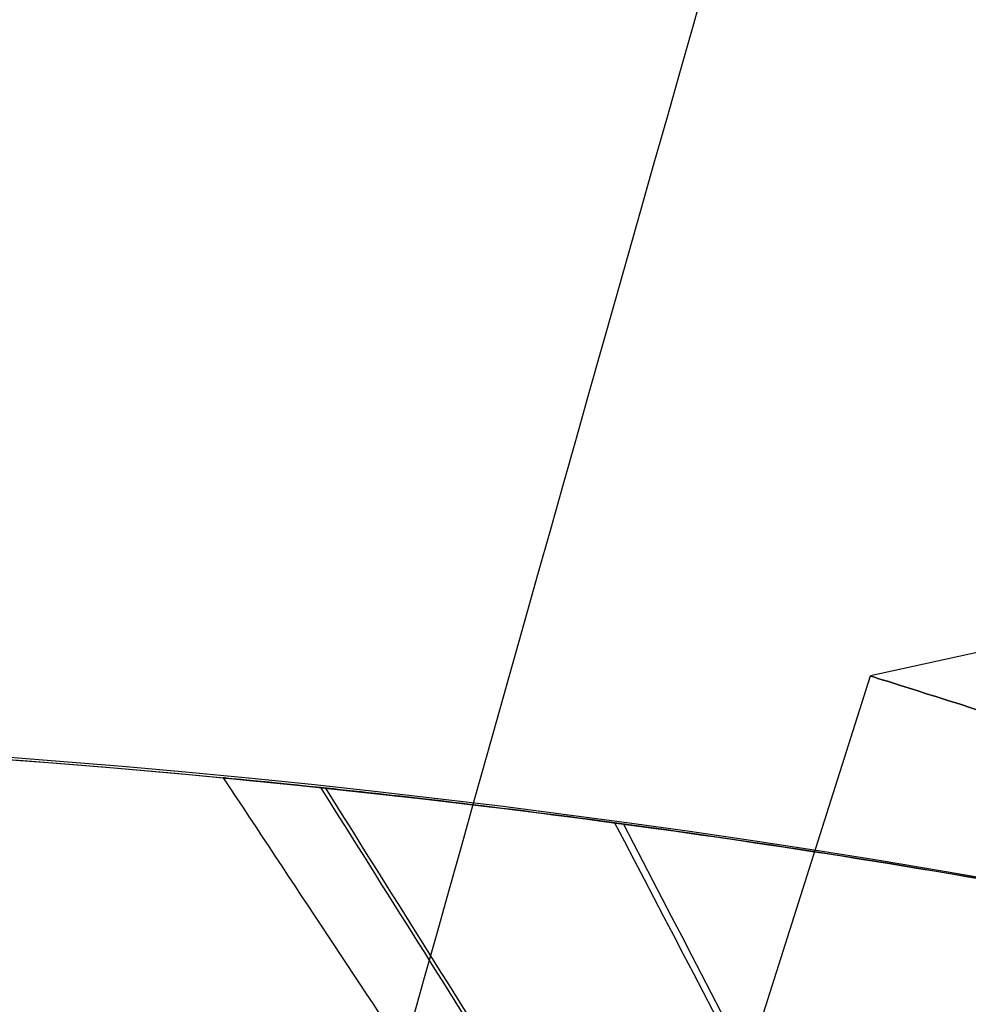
# Model space of a CAD drawing. Header units: millimetres. Extents: x -1437 to 1444, y -1373 to 1332.
# Tile 39 of 256: x -173.519 to -172.54, y -925.299 to -924.283. Entities that reach past the tile are written whole.
import ezdxf

# ---------------------------------------------------------------- set-up
doc = ezdxf.new("R2010")
doc.units = ezdxf.units.MM
doc.layers.add('Default', color=7, linetype='Continuous', true_color=0x000000)

# ---------------------------------------------------------------- blocks, each defined once
blk = doc.blocks.new('M4X4_SET_SCREW 01')
at = {"layer": 'Default', "color": 252, "true_color": 0x969696}
for p, q in [((3.236880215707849, 0, 1.6), (3.826794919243, 0, 1.6)), ((4.000000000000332, 0, 1.300000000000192), (3.826794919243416, 0, 1.600000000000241))]:
    blk.add_line(p, q, dxfattribs=at)
at = {"layer": 'Default', "color": 252, "true_color": 0x969696, "extrusion": (-1, 0, 0)}
blk.add_arc((0, 0, -3.826794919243), 1.6, 7.016709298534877e-15, 180, dxfattribs=at)
blk = doc.blocks.new('WIRE_CLIP_TOP 01')
at = {"layer": 'Default', "color": 253, "true_color": 0xababa7, "extrusion": (0, -1, 0)}
for centre, radius, start, end in [((0, 0), 10, 7.016709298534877e-15, 180), ((0, 0, 0.5), 10.5, 7.016709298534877e-15, 180), ((0, 0, 15), 10.5, 0, 169.3535691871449), ((0, 0, 30), 10, 7.016709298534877e-15, 180)]:
    blk.add_arc(centre, radius, start, end, dxfattribs=at)
at = {"layer": 'Default', "color": 253, "true_color": 0xababa7, "extrusion": (0, 1, 0)}
blk.add_arc((0, 0, -29.5), 10.5, 0, 180, dxfattribs=at)
at = {"layer": 'Default', "color": 253, "true_color": 0xababa7}
blk.add_open_spline([(-10.5, -13.9, 1.401458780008e-08), (-10.50000000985, -13.89999995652, 0.2334986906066), (-10.48406359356, -13.9703371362, 0.7017119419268), (-10.41879590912, -14.29045973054, 1.345977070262), (-10.34058109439, -14.77701447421, 1.837223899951), (-10.28013770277, -15.37137128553, 2.14026723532), (-10.25845363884, -16.00735843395, 2.238667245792), (-10.28125314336, -16.64415351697, 2.134979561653), (-10.3420325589, -17.23388725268, 1.829459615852), (-10.42119892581, -17.72264932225, 1.328777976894), (-10.48514789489, -18.03434762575, 0.6818476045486), (-10.50000001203, -18.10000005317, 0.228030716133), (-10.5, -18.1, -4.38574536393e-08)], degree=3, knots=[0, 0, 0, 0, 0.6863690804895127, 1.372737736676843, 2.059106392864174, 2.745475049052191, 3.431843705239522, 4.118212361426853, 4.804581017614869, 5.4909496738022, 6.17731832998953, 6.863687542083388, 6.863687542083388, 6.863687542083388, 6.863687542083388], dxfattribs=at)
for points in [[(-10.34354299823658, -14.79498148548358, 1.805856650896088), (-10.17935977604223, -14.89061787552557, 1.640695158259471), (-10.01517655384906, -14.98625426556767, 1.475533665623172), (-9.850993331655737, -15.08189065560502, 1.31037217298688)], [(-10.28659759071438, -15.3783096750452, 2.106160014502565), (-10.12331826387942, -15.4276501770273, 1.913533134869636), (-9.960038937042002, -15.47699067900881, 1.7209062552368), (-9.796759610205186, -15.52633118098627, 1.528279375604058)], [(-10.26586756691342, -16.00749308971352, 2.204985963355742), (-10.1029172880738, -16.00689840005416, 2.003320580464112), (-9.93996700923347, -16.00630371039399, 1.801655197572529), (-9.777016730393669, -16.0057090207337, 1.59998981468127)], [(-10.28758312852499, -16.63630995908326, 2.101340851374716), (-10.12428815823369, -16.58580916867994, 1.909154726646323), (-9.960993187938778, -16.53530837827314, 1.716968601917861), (-9.797698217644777, -16.48480758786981, 1.524782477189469)], [(-10.34509705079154, -17.21705864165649, 1.79693266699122), (-10.18088916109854, -17.12046668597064, 1.632587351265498), (-10.01668127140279, -17.02387473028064, 1.468242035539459), (-9.852473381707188, -16.92728277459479, 1.30389671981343)]]:
    blk.add_open_spline(points, degree=3, dxfattribs=at)

msp = doc.modelspace()

# ---------------------------------------------------------------- linework, layer by layer
at = {"layer": 'Default'}
for points, knots in [([(125.6028137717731, -4.216130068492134, 715.1900953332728), (125.6028790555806, -4.21593048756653, 711.9985287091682), (125.4984448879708, -4.535252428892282, 705.4388300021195), (125.0006891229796, -6.05726248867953, 695.669875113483), (124.1644555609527, -8.61432980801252, 686.2695432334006), (122.6430480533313, -13.26668479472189, 674.2958892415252), (119.980195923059, -21.40983063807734, 660.1888640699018), (115.7068979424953, -34.47865801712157, 644.7698109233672), (110.4673226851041, -50.50370840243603, 630.7541826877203), (104.3521682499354, -69.20805787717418, 618.0316629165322), (97.346722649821, -90.63721854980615, 606.3488869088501), (89.5053793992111, -114.625411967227, 595.7033534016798), (81.00904979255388, -140.6198332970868, 586.2109070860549), (72.04377336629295, -168.0518191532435, 577.8651744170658), (62.70822664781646, -196.6199261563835, 570.5728911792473), (52.98341268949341, -226.3828743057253, 564.1931086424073), (42.95341929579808, -257.0839623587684, 558.6795850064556), (29.22406667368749, -299.1148089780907, 552.3990902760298), (11.90324848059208, -352.1538235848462, 546.5614100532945), (-8.685592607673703, -415.2262957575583, 542.2683982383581), (-34.65403068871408, -494.8237958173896, 539.6716324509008), (-59.32007808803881, -570.5076939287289, 540.9856201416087), (-82.33939678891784, -641.261984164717, 546.2481716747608), (-97.67462619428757, -688.4663726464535, 551.6006549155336), (-111.5795439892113, -731.3457549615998, 558.2393274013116), (-124.1010492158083, -770.0497712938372, 566.0039252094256), (-135.1900691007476, -804.4324453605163, 574.7003908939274), (-143.4647172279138, -830.197588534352, 582.8256789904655), (-149.3093601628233, -848.4818882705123, 589.7136454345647), (-154.253131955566, -864.0077203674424, 596.2973652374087), (-159.5513222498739, -880.7605132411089, 604.7457213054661), (-164.7706222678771, -897.4745502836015, 615.6696491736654), (-168.6964172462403, -910.2707947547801, 626.6824114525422), (-171.5110575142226, -919.6868853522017, 637.6191564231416), (-173.3960800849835, -926.2624105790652, 648.3705628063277), (-174.5158200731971, -930.475874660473, 658.7167541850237), (-175.0473116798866, -932.8431079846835, 668.4190347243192), (-175.1806423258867, -933.9254392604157, 677.3147997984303), (-175.0933469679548, -934.2332186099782, 685.0483906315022), (-174.9785149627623, -934.3636726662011, 691.8464184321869), (-174.903366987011, -934.4783412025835, 696.8548410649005), (-174.8406570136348, -934.5603675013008, 700.5914157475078), (-174.7865740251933, -934.6298068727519, 703.5624448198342), (-174.7195338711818, -934.709559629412, 706.6899067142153), (-174.6208295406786, -934.8153219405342, 709.9805529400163), (-174.5035916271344, -934.9305614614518, 712.6023657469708), (-174.3391702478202, -935.0823670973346, 714.8626367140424), (-174.0936199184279, -935.3022201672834, 717.0332369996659), (-173.6962304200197, -935.6497452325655, 718.861882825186), (-173.1414085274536, -936.1372780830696, 720.3042119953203), (-172.7275683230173, -936.512197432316, 721.1577072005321), (-172.2964953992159, -936.9235379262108, 721.8899703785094), (-171.8034650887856, -937.4238547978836, 722.6088646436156), (-171.366756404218, -937.947887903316, 723.1306759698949), (-171.1690353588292, -938.2744266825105, 723.3440716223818), (-171.1967747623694, -938.3190477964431, 723.3286333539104), (-171.280562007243, -937.6155313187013, 723.151899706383), (-170.7647573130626, -936.7578523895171, 723.2918029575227), (-170.611399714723, -936.7435309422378, 723.396715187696), (-170.8855654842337, -936.862561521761, 723.2261597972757), (-171.7350232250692, -937.0651571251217, 722.4632175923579), (-172.8945985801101, -937.1887603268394, 720.870122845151), (-173.64858084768, -937.2333579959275, 719.2121369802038), (-174.0942448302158, -937.2569755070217, 717.8440607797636), (-174.3488587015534, -937.2703223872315, 716.8506289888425), (-174.5333183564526, -937.2800228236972, 715.2257446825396), (-174.69394546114, -937.2884588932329, 712.433016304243), (-174.8353024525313, -937.2958866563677, 707.8997048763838), (-174.9606620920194, -937.3024725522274, 701.03254813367), (-175.0706942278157, -937.3082536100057, 691.2564715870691), (-175.2143175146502, -937.3157993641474, 670.6958829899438), (-175.3390106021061, -937.3223505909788, 632.8801977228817), (-175.4781887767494, -937.3296628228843, 530.9566615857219), (-175.5199850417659, -937.3318587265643, 327.0488467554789), (-175.5170216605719, -937.3317030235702, 143.6006988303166), (-175.5174053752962, -937.3317231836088, 28.61444257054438)], [0, 0, 0, 0, 9.38844220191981, 19.2551223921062, 28.99586975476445, 38.03574428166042, 57.17843237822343, 77.3168074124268, 98.86539763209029, 122.0388003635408, 146.9159871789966, 174.4812761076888, 203.7394453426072, 233.4037875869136, 264.3153390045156, 296.2702264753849, 329.0540267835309, 362.4359049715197, 430.0394854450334, 497.1074358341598, 561.6566341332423, 681.0761228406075, 735.550311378, 785.0955972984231, 830.6129718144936, 871.9756123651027, 909.0590200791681, 941.7471695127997, 956.4108816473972, 969.9438854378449, 994.1450978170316, 1014.383416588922, 1031.059829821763, 1045.211792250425, 1057.425139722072, 1068.185791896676, 1077.831908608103, 1086.531433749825, 1094.430381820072, 1100.698228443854, 1106.966075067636, 1109.443200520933, 1111.92032597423, 1115.873565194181, 1118.839666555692, 1121.805767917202, 1123.749973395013, 1125.694178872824, 1128.41515832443, 1129.543330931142, 1130.671503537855, 1131.613869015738, 1132.556234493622, 1134.04877801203, 1134.627280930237, 1135.098362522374, 1135.474965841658, 1135.828413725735, 1136.256816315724, 1136.804406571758, 1138.301001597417, 1140.374551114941, 1143.063929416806, 1143.836764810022, 1144.722618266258, 1146.171380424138, 1148.771298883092, 1153.115560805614, 1159.78517069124, 1169.37283539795, 1182.454865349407, 1221.460902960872, 1282.825903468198, 1488.227436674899, 1833.179165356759, 1833.179165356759, 1833.179165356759, 1833.179165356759]), ([(123.6028137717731, -6.216130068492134, 715.1900953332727), (123.6028754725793, -6.215938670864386, 712.0843754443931), (123.5012673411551, -6.526613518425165, 705.7074930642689), (123.0179198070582, -8.004556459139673, 696.2225893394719), (122.2061389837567, -10.4868397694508, 687.0966942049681), (120.7279204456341, -15.00710956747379, 675.4618268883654), (118.1341575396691, -22.93895333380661, 661.7135730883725), (113.9486453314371, -35.73927783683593, 646.604347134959), (108.7901284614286, -51.51637939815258, 632.801363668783), (102.7453958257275, -70.00529342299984, 620.2228802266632), (95.80042337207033, -91.24943123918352, 608.6394865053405), (88.01035639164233, -115.0807183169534, 598.0626209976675), (79.55687215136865, -140.9440109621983, 588.6174883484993), (70.62744957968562, -168.2662465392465, 580.3048153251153), (61.32225431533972, -196.7414287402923, 573.0360378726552), (51.6236819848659, -226.4240182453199, 566.6733382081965), (41.61661240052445, -257.0548920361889, 561.1723302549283), (27.91433316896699, -299.002794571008, 554.9041257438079), (10.6216187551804, -351.9556735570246, 549.0756938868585), (-9.939188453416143, -414.9421769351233, 544.7884234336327), (-35.87511443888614, -494.4399130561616, 542.1948885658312), (-60.50648899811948, -570.017333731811, 543.50741259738), (-83.48777134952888, -640.6546279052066, 548.7614137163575), (-98.79405043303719, -687.7698497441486, 554.10391927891), (-112.668244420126, -730.5544447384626, 560.7281017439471), (-125.1561653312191, -769.1546224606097, 568.472148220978), (-136.2074392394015, -803.420249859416, 577.1394434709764), (-144.4442505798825, -829.0676015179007, 585.2282771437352), (-150.2530381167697, -847.2397421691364, 592.074354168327), (-155.1587689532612, -862.6461044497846, 598.6075585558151), (-160.4038700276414, -879.2311873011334, 606.9733681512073), (-165.5475748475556, -895.703446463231, 617.7430026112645), (-169.3929347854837, -908.2379382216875, 628.5355619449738), (-172.1303091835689, -917.3960576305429, 639.1786098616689), (-173.9516899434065, -923.7500378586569, 649.5728562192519), (-175.0301435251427, -927.8082866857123, 659.5393782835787), (-175.5430820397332, -930.0923344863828, 668.8956163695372), (-175.6730574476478, -931.1443099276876, 677.5263152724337), (-175.5879097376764, -931.4476085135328, 685.1096730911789), (-175.4729551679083, -931.5785086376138, 691.9182530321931), (-175.3978616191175, -931.6930367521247, 696.922493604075), (-175.335089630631, -931.7751670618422, 700.6631749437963), (-175.2808974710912, -931.8447421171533, 703.6397085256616), (-175.213647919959, -931.9247660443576, 706.7790865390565), (-175.1140055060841, -932.0315328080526, 710.1001708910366), (-174.9949328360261, -932.1486455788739, 712.7726427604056), (-174.8233616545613, -932.3070555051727, 715.130833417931), (-174.5616715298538, -932.5415204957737, 717.4724724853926), (-174.0952637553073, -932.9495112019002, 719.6497333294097), (-173.4149788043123, -933.5471213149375, 721.4197192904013), (-172.9003058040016, -934.013751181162, 722.4820939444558), (-172.3522378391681, -934.5349002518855, 723.4144056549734), (-171.6997403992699, -935.2038114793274, 724.3668752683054), (-171.0760056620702, -935.9241811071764, 725.1190031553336), (-170.613369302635, -936.686206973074, 725.6292554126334), (-170.4194048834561, -937.2023003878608, 725.8592712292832), (-170.4014387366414, -937.6630192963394, 725.9504994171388), (-170.6242745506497, -938.0421795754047, 725.8952797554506), (-171.084108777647, -938.3896285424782, 725.6654858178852), (-171.9278738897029, -938.7541787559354, 725.1015988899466), (-173.1720300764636, -939.0203202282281, 723.9419647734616), (-174.6255192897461, -939.1795198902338, 721.9313492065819), (-175.5011868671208, -939.2287277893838, 719.9805274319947), (-175.9985909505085, -939.2556523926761, 718.465754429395), (-176.3252168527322, -939.2726925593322, 717.1753354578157), (-176.524095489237, -939.2831759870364, 715.3691976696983), (-176.687896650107, -939.2917670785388, 712.5155238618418), (-176.8301963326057, -939.2992433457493, 707.9455752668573), (-176.9558413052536, -939.3058370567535, 701.0611276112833), (-177.0659832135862, -939.3116154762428, 691.2742834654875), (-177.209664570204, -939.3191458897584, 670.7044643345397), (-177.3343657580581, -939.3256640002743, 632.8843288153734), (-177.4735488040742, -939.3328860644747, 530.9572925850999), (-177.5153435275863, -939.3349010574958, 327.0489616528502), (-177.5123807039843, -939.3345825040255, 143.6006831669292), (-177.5127644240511, -939.334500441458, 28.61444257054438)], [0, 0, 0, 0, 9.38844220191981, 19.2551223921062, 28.99586975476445, 38.03574428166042, 57.17843237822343, 77.3168074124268, 98.86539763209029, 122.0388003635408, 146.9159871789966, 174.4812761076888, 203.7394453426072, 233.4037875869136, 264.3153390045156, 296.2702264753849, 329.0540267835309, 362.4359049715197, 430.0394854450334, 497.1074358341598, 561.6566341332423, 681.0761228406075, 735.550311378, 785.0955972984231, 830.6129718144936, 871.9756123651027, 909.0590200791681, 941.7471695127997, 956.4108816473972, 969.9438854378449, 994.1450978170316, 1014.383416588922, 1031.059829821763, 1045.211792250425, 1057.425139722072, 1068.185791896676, 1077.831908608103, 1086.531433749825, 1094.430381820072, 1100.698228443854, 1106.966075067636, 1109.443200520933, 1111.92032597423, 1115.873565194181, 1118.839666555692, 1121.805767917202, 1123.749973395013, 1125.694178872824, 1128.41515832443, 1129.543330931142, 1130.671503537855, 1131.613869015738, 1132.556234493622, 1134.04877801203, 1134.627280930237, 1135.098362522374, 1135.474965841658, 1135.828413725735, 1136.256816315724, 1136.804406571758, 1138.301001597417, 1140.374551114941, 1143.063929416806, 1143.836764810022, 1144.722618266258, 1146.171380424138, 1148.771298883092, 1153.115560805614, 1159.78517069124, 1169.37283539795, 1182.454865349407, 1221.460902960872, 1282.825903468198, 1488.227436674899, 1833.179165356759, 1833.179165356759, 1833.179165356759, 1833.179165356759]), ([(127.6028137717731, -6.216130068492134, 715.1900953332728), (127.6028772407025, -6.215936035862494, 712.0420618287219), (127.4998761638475, -6.530876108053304, 705.5750714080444), (127.0094272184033, -8.030543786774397, 695.9501678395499), (126.1855948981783, -10.54969010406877, 686.6890174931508), (124.6860917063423, -15.13506327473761, 674.8871878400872), (122.0582822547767, -23.17104640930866, 660.9621366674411), (117.8295152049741, -36.10368635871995, 645.7002505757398), (112.6310640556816, -52.00295952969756, 631.7925064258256), (106.5516435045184, -70.59800962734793, 619.1430752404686), (99.57689010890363, -91.9332845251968, 607.5107397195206), (91.76157838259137, -115.8418420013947, 596.900067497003), (83.28700763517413, -141.7696920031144, 587.431649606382), (74.33994708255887, -169.1459406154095, 579.1027134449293), (65.01982857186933, -197.6668349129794, 571.8223788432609), (55.30836211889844, -227.3889326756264, 565.4512854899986), (45.29003768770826, -258.0543027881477, 559.944132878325), (31.57447939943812, -300.0429195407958, 553.6699004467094), (14.26800726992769, -353.0380036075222, 547.8369423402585), (-6.30647591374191, -416.0664910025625, 543.5468729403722), (-32.25817593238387, -495.6126860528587, 540.9517710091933), (-56.90629867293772, -571.2415909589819, 542.2650092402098), (-79.90581782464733, -641.9350266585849, 547.5231130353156), (-95.22590457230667, -689.0928065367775, 552.870379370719), (-109.114667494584, -731.92237592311, 559.5014356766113), (-121.6184123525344, -770.5715032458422, 567.255169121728), (-132.6873494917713, -804.8919232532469, 575.9361200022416), (-140.9417385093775, -830.5940118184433, 584.0418960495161), (-146.7670859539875, -848.8179634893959, 590.9073232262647), (-151.690304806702, -864.2792559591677, 597.4637514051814), (-156.9598052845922, -880.9414248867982, 605.8674972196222), (-162.1382840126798, -897.5249085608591, 616.7081023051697), (-166.0206756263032, -910.179912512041, 627.6020343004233), (-168.7936622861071, -919.4569325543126, 638.380434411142), (-170.6444202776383, -925.9131757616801, 648.939516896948), (-171.7419760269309, -930.0432319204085, 659.081639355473), (-172.2635351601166, -932.3659154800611, 668.5984901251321), (-172.3950913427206, -933.4321195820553, 677.3531545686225), (-172.3089313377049, -933.7375987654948, 685.0082525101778), (-172.1939633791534, -933.868374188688, 691.8161778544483), (-172.1188579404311, -933.9829492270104, 696.8215612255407), (-172.0562058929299, -934.0649039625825, 700.554575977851), (-172.0022379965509, -934.134198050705, 703.5196745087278), (-171.9353984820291, -934.2136959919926, 706.6358619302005), (-171.8375374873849, -934.3185593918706, 709.8993601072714), (-171.7218615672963, -934.4322027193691, 712.4775908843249), (-171.5635684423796, -934.578359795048, 714.655274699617), (-171.3308956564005, -934.7865230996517, 716.6856667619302), (-170.9914659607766, -935.0833401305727, 718.2265050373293), (-170.5314769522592, -935.4874717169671, 719.4232382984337), (-170.1809454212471, -935.8052623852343, 720.1471067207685), (-169.8083159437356, -936.1595843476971, 720.7808190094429), (-169.3646836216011, -936.6144616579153, 721.4285659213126), (-168.9437145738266, -937.1006326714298, 721.9352362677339), (-168.645707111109, -937.5974085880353, 722.2645275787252), (-168.5245510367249, -937.906532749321, 722.4058429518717), (-168.5091270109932, -938.2605511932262, 722.4775271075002), (-168.6912958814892, -938.572494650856, 722.431296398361), (-168.9049516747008, -938.7174443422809, 722.3206149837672), (-169.3535341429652, -938.9203159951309, 722.0248305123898), (-170.1188095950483, -939.0865385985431, 721.3214565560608), (-171.1196233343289, -939.1980731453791, 719.9454564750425), (-171.7708128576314, -939.2350811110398, 718.5216001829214), (-172.1722115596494, -939.25671191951, 717.2812586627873), (-172.3613273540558, -939.2665675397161, 716.5571375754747), (-172.5328594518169, -939.2756037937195, 715.0959545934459), (-172.6905781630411, -939.2838820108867, 712.3584174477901), (-172.8310954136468, -939.2912673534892, 707.8582146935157), (-172.9561927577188, -939.2978388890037, 701.006703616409), (-173.06612689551, -939.30361494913, 691.2403624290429), (-173.2096971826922, -939.3111578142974, 670.6881224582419), (-173.3343829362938, -939.3177085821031, 632.8764616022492), (-173.4735562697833, -939.325020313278, 530.9560909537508), (-173.5153533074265, -939.3272158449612, 327.0487428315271), (-173.5123892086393, -939.3270599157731, 143.6007129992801), (-173.5127730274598, -939.3270800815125, 28.61444257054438)], [0, 0, 0, 0, 9.38844220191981, 19.2551223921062, 28.99586975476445, 38.03574428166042, 57.17843237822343, 77.3168074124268, 98.86539763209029, 122.0388003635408, 146.9159871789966, 174.4812761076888, 203.7394453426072, 233.4037875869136, 264.3153390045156, 296.2702264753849, 329.0540267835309, 362.4359049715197, 430.0394854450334, 497.1074358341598, 561.6566341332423, 681.0761228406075, 735.550311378, 785.0955972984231, 830.6129718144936, 871.9756123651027, 909.0590200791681, 941.7471695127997, 956.4108816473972, 969.9438854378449, 994.1450978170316, 1014.383416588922, 1031.059829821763, 1045.211792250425, 1057.425139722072, 1068.185791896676, 1077.831908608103, 1086.531433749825, 1094.430381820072, 1100.698228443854, 1106.966075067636, 1109.443200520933, 1111.92032597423, 1115.873565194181, 1118.839666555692, 1121.805767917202, 1123.749973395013, 1125.694178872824, 1128.41515832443, 1129.543330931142, 1130.671503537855, 1131.613869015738, 1132.556234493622, 1134.04877801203, 1134.627280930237, 1135.098362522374, 1135.474965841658, 1135.828413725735, 1136.256816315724, 1136.804406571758, 1138.301001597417, 1140.374551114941, 1143.063929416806, 1143.836764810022, 1144.722618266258, 1146.171380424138, 1148.771298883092, 1153.115560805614, 1159.78517069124, 1169.37283539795, 1182.454865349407, 1221.460902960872, 1282.825903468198, 1488.227436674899, 1833.179165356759, 1833.179165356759, 1833.179165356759, 1833.179165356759]), ([(125.6028137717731, -8.216130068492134, 715.1900953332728), (125.6028736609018, -8.21594697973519, 712.1279085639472), (125.5026986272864, -8.522246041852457, 705.8437344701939), (125.0266579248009, -9.977857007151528, 696.5028820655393), (124.2272783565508, -12.42223074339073, 687.516168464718), (122.7709641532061, -16.87553510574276, 676.0531254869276), (120.2122439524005, -24.70023897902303, 662.4868456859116), (116.0712627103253, -37.36440658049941, 647.5347867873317), (110.9538699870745, -53.01576427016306, 633.8396874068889), (104.9448712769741, -71.39541479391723, 621.3342925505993), (98.03059107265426, -92.54570550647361, 609.8013393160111), (90.26655566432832, -116.2973978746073, 599.2593350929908), (81.83483033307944, -142.0941621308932, 589.8382308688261), (72.9236236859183, -169.3607043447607, 581.5423543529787), (63.6338566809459, -197.7887183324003, 574.2855255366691), (53.94863190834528, -227.4305027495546, 567.9315150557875), (43.95323133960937, -258.0257043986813, 562.4368781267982), (30.26474651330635, -299.9314386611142, 556.1749359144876), (12.98637825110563, -352.8404630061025, 550.3512261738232), (-7.5600709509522, -415.7830695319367, 546.0668981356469), (-33.47925874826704, -495.2296091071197, 543.475027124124), (-58.09270853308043, -570.7521363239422, 544.7868016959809), (-81.05419123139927, -641.3286655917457, 550.0363550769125), (-96.34532758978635, -688.3973369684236, 555.3736437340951), (-110.2033666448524, -731.1321702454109, 561.990210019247), (-122.673527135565, -769.6775035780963, 569.7233921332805), (-133.7047182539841, -803.880914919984, 578.375172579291), (-141.9212704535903, -829.4652389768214, 586.4444942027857), (-147.710762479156, -847.5770496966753, 593.2680319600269), (-152.5959403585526, -862.9188870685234, 599.7739447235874), (-157.8123515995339, -879.4133606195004, 608.0951440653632), (-162.9152351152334, -895.7550787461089, 618.7814557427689), (-166.7171916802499, -908.1483370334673, 629.4551847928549), (-169.4129124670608, -917.1673885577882, 639.9398878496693), (-171.2000286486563, -923.4020859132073, 650.1418103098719), (-172.2562979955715, -927.3769232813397, 659.9042634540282), (-172.7593040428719, -929.6164159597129, 669.0750717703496), (-172.8875049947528, -930.6522578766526, 677.5646700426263), (-172.8034926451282, -930.9532498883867, 685.0695349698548), (-172.688402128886, -931.0844654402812, 691.8880124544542), (-172.6133511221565, -931.1988957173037, 696.8892137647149), (-172.5506370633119, -931.280951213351, 700.6263351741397), (-172.4965599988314, -931.3503784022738, 703.5969382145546), (-172.4295110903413, -931.4301447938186, 706.7250417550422), (-172.3307120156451, -931.5360097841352, 710.018978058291), (-172.2132013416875, -931.6515240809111, 712.6478678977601), (-172.0477584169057, -931.804283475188, 714.9234714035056), (-171.7989458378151, -932.0270568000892, 717.1249022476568), (-171.3904978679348, -932.3843378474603, 719.0143555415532), (-170.8050458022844, -932.8985455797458, 720.5387455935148), (-170.3536814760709, -933.3080461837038, 721.471493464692), (-169.8640569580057, -933.7721763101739, 722.3052542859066), (-169.2609575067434, -934.395647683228, 723.1865765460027), (-168.6529624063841, -935.0781551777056, 723.9235634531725), (-168.0900396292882, -936.0104184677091, 724.549711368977), (-167.7471797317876, -936.7910152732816, 724.9364808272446), (-167.6300023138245, -938.3092695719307, 725.276126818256), (-168.55081169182, -939.8580528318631, 725.0347731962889), (-169.3776593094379, -940.3647737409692, 724.589385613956), (-170.3958411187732, -940.8131662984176, 723.9002696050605), (-171.5558150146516, -941.0429366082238, 722.8002037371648), (-172.8505426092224, -941.1900701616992, 721.0066828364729), (-173.6234174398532, -941.2316904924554, 719.2899906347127), (-174.0765562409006, -941.256629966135, 717.9029523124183), (-174.3376840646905, -941.2701801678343, 716.8818440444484), (-174.5236351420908, -941.2800011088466, 715.2394075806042), (-174.6845279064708, -941.2884369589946, 712.4409250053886), (-174.8259878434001, -941.2958749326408, 707.9040850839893), (-174.9513705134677, -941.3024604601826, 701.0352830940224), (-175.0614144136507, -941.3082426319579, 691.2581743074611), (-175.2050427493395, -941.3157885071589, 670.6967038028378), (-175.3297365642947, -941.3223398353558, 632.8805926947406), (-175.4689146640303, -941.3296520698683, 530.9567219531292), (-175.510709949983, -941.3318479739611, 327.0488577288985), (-175.5077462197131, -941.3316922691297, 143.6006973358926), (-175.5081299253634, -941.3317124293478, 28.61444257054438)], [0, 0, 0, 0, 9.38844220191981, 19.2551223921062, 28.99586975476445, 38.03574428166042, 57.17843237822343, 77.3168074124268, 98.86539763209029, 122.0388003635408, 146.9159871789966, 174.4812761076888, 203.7394453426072, 233.4037875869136, 264.3153390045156, 296.2702264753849, 329.0540267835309, 362.4359049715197, 430.0394854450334, 497.1074358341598, 561.6566341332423, 681.0761228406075, 735.550311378, 785.0955972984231, 830.6129718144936, 871.9756123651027, 909.0590200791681, 941.7471695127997, 956.4108816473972, 969.9438854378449, 994.1450978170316, 1014.383416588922, 1031.059829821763, 1045.211792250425, 1057.425139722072, 1068.185791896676, 1077.831908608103, 1086.531433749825, 1094.430381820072, 1100.698228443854, 1106.966075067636, 1109.443200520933, 1111.92032597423, 1115.873565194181, 1118.839666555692, 1121.805767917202, 1123.749973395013, 1125.694178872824, 1128.41515832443, 1129.543330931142, 1130.671503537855, 1131.613869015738, 1132.556234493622, 1134.04877801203, 1134.627280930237, 1135.098362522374, 1135.474965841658, 1135.828413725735, 1136.256816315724, 1136.804406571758, 1138.301001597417, 1140.374551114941, 1143.063929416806, 1143.836764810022, 1144.722618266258, 1146.171380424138, 1148.771298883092, 1153.115560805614, 1159.78517069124, 1169.37283539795, 1182.454865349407, 1221.460902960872, 1282.825903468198, 1488.227436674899, 1833.179165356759, 1833.179165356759, 1833.179165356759, 1833.179165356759]), ([(82.59662870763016, -570.7132978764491, -507.5755124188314), (70.41630316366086, -588.1086055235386, -524.5953910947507), (33.203941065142, -641.2533662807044, -571.462207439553), (-52.4046423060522, -763.5150939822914, -648.8701520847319), (-128.3625478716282, -871.9942254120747, -673.7300750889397), (-175.5127676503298, -939.3317178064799, -673.7300750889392)], [2.415480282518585, 2.415480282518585, 2.415480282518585, 2.415480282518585, 70.39614350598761, 198.6360556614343, 404.9955273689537, 404.9955273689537, 404.9955273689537, 404.9955273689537]), ([(81.9175849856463, -571.6830728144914, -507.9908988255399), (69.89979691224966, -588.8462528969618, -524.7328607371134), (32.87043410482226, -641.7296635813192, -571.2951982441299), (-52.48355299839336, -763.627790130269, -648.4721236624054), (-128.392172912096, -872.0365343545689, -673.3146886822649), (-175.5127676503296, -939.3317178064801, -673.3146886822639)], [2.408267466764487, 2.408267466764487, 2.408267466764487, 2.408267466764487, 69.36707553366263, 197.5378925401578, 403.7861785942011, 403.7861785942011, 403.7861785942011, 403.7861785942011])]:
    msp.add_open_spline(points, degree=3, knots=knots, dxfattribs=at)
for points, degree in [([(125.6028137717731, -6.216130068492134, 715.1900953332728), (125.6028137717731, -6.216130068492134, 590), (-33.48992210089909, -492.6646641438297, 510), (-175.637739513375, -930.1506616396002, 590), (-173.5509789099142, -933.134832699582, 703.961257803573), (-173.550978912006, -933.1348327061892, 721.161257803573), (-166.9875945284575, -938.8838157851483, 725.711257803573), (-175.5127676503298, -939.3317178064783, 721.161257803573), (-175.5127676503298, -939.3317178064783, 704.7612578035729), (-175.5127676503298, -939.3317178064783, 28.61444257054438)], 3), ([(-66.93325738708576, -509.6517572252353, -534.6306260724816), (-304.5384919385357, -848.9871993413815, -534.6306260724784), (-542.1437264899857, -1188.322641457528, -534.6306260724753)], 2), ([(-67.56830740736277, -510.7578128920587, -535.0265605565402), (-304.4445949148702, -849.0522107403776, -535.0265605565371), (-541.3208824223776, -1187.346608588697, -535.026560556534)], 2), ([(228.9950780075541, -926.6991642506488, -628.0505632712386), (-36.49780856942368, -740.7990437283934, -628.0505632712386), (-301.9906951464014, -554.8989232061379, -628.0505632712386)], 2), ([(227.9694672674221, -926.1639008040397, -627.6631298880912), (-36.58366339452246, -740.9218044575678, -627.6631298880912), (-301.1367940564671, -555.6797081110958, -627.6631298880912)], 2), ([(-284.0922779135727, -1369.011678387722, -534.6306260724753), (-46.48704336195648, -1029.676236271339, -534.6306260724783), (191.1181911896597, -690.3407941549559, -534.6306260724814)], 2), ([(-283.4572278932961, -1367.905622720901, -535.0265605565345), (-46.58094038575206, -1029.61122487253, -535.0265605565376), (190.295347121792, -691.3168270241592, -535.0265605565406)], 2), ([(132.504050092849, -1155.00741548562, -673.7300750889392), (-175.5127676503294, -939.3317178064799, -673.7300750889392), (-483.5295853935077, -723.6560201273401, -673.7300750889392)], 2), ([(131.6856175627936, -1154.434342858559, -673.3146886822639), (-175.5127676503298, -939.3317178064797, -673.3146886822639), (-482.7111528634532, -724.2290927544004, -673.3146886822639)], 2), ([(-34.18313013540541, -735.9415748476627, -487.5906466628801), (-104.6364880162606, -836.5593974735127, -440.4399819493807), (-175.0898458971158, -937.1772200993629, -393.2893172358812)], 2), ([(-174.1602640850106, -937.4001425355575, -392.3760280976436), (-103.7069062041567, -836.7823199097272, -439.5266928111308), (-33.25354832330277, -736.1644972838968, -486.6773575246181)], 2), ([(-33.65571586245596, -736.7388520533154, -488.5039358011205), (-104.1090737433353, -837.3566746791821, -441.3532710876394), (-174.5624316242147, -937.9744973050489, -394.2026063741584)], 2), ([(-32.72613405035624, -736.961774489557, -487.5906466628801), (-103.1794919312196, -837.5795971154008, -440.4399819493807), (-173.6328498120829, -938.1974197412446, -393.2893172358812)], 2), ([(-240.9392087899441, -1011.450945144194, -507.7395402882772), (-185.5296157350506, -932.3178452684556, -507.739540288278), (-130.120022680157, -853.1847453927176, -507.7395402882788)], 2), ([(-130.120022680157, -853.1847453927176, -508.1550476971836), (-185.5296157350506, -932.3178452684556, -508.1550476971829), (-240.9392087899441, -1011.450945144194, -508.1550476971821)], 2), ([(-240.9392087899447, -1011.450945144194, -507.9472939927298), (-185.5296157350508, -932.3178452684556, -507.9472939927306), (-130.1200226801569, -853.1847453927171, -507.9472939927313)], 2), ([(-220.9055126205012, -1025.478690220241, -508.1550476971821), (-165.495919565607, -946.3455903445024, -508.1550476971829), (-110.0863265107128, -867.212490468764, -508.1550476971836)], 2), ([(-110.0863265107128, -867.212490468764, -507.7395402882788), (-165.495919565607, -946.3455903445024, -507.739540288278), (-220.9055126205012, -1025.478690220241, -507.7395402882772)], 2), ([(-220.905512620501, -1025.478690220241, -507.9472939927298), (-165.4959195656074, -946.3455903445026, -507.9472939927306), (-110.0863265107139, -867.2124904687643, -507.9472939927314)], 2)]:
    msp.add_open_spline(points, degree=degree, dxfattribs=at)
msp.add_rational_spline([(-173.9190817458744, -923.6964883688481, 650.1455307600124), (-172.8213850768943, -922.2657124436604, 651.0103581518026), (-171.1676579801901, -923.3468451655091, 650.6999756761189), (-169.5139308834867, -924.4279778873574, 650.3895932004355), (-170.6116275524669, -925.8587538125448, 649.5247658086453), (-171.7093242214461, -927.2895297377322, 648.6599384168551), (-173.3630513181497, -926.2083970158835, 648.9703208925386), (-175.0167784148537, -925.1272642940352, 649.2807033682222), (-173.9190817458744, -923.6964883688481, 650.1455307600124)], [1, 0.7071067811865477, 1, 0.7071067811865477, 1, 0.7071067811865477, 1, 0.7071067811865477, 1], degree=2, knots=[0, 0, 0, 3.141592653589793, 3.141592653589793, 6.283185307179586, 6.283185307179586, 9.42477796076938, 9.42477796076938, 12.56637061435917, 12.56637061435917, 12.56637061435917], dxfattribs=at)

# ---------------------------------------------------------------- block references
at = {"layer": 'Default', "extrusion": (-0.9533669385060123, 0.301813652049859, -4.44092210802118e-16)}
msp.add_blockref('WIRE_CLIP_TOP 01', (944.4999534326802, 733.4612578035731, -116.1750662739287), dxfattribs=at)
at = {"layer": 'Default', "extrusion": (-0.9533669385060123, 0.301813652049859, -4.44092210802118e-16), "rotation": 180}
msp.add_blockref('M4X4_SET_SCREW 01', (937.7589550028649, 717.4612578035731, -116.1750662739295), dxfattribs=at)

doc.saveas('drawing.dxf')
